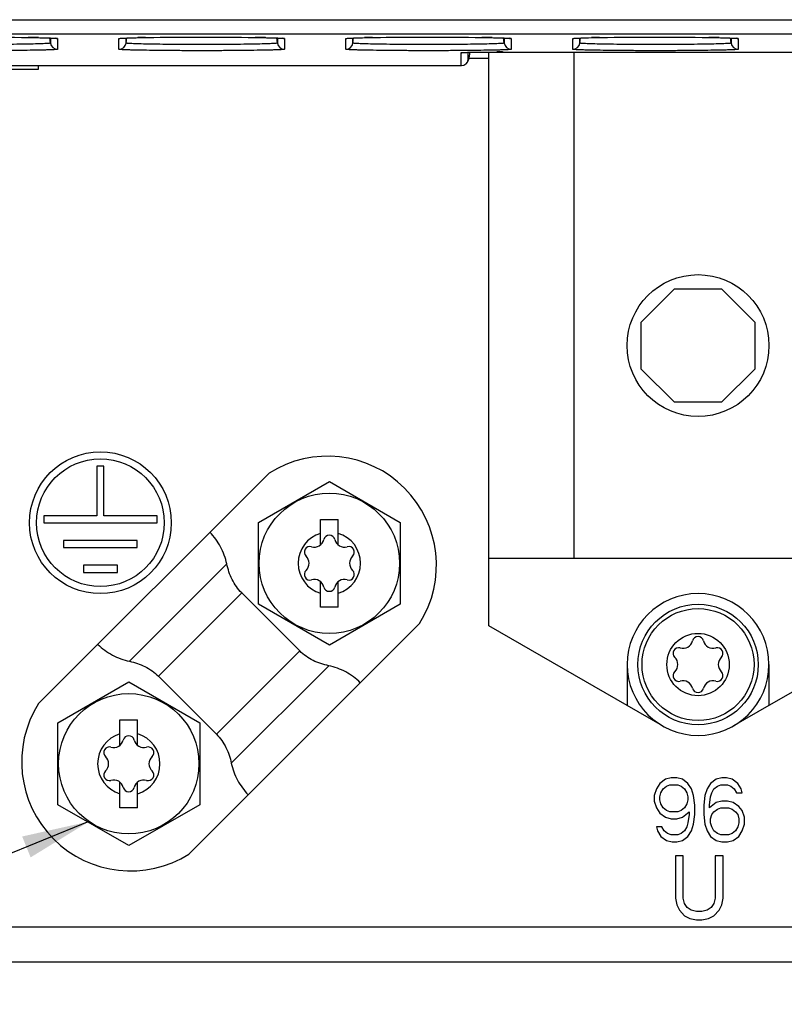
# Model space of a CAD drawing. Header units: inches. Extents: x 0 to 117, y 0 to 83.
# Tile 11 of 77: x 16.87 to 18.99, y 29.59 to 32.33. Entities that reach past the tile are written whole.
import ezdxf

# ---------------------------------------------------------------- set-up
doc = ezdxf.new("R2010")
doc.units = ezdxf.units.IN
doc.header["$LTSCALE"] = 6.431102
doc.header["$MEASUREMENT"] = 0
doc.layers.get('0').update_dxf_attribs({"linetype": 'CONTINUOUS'})
doc.layers.add('02___PRT_ALL_AXES', color=7, linetype='CONTINUOUS')
doc.styles.get("Standard").update_dxf_attribs({"font": 'txt', "width": 0.8})
doc.dimstyles.get("Standard").update_dxf_attribs({"dimtxt": 0.78125, "dimasz": 0.1875, "dimexe": 0.18, "dimexo": 0.0625, "dimgap": 0.09, "dimtad": 1, "dimdec": 1, "dimzin": 4, "dimdsep": 46, "dimtxsty": 'STANDARD', "dimblk": '_FILLED', "dimblk1": '_FILLED', "dimblk2": '_FILLED', "dimcen": 0.09, "dimadec": 0, "dimazin": 0, "dimtp": 0.1, "dimtm": 0.1, "dimtfac": 1, "dimtdec": 1, "dimtofl": 0, "dimtmove": 0, "dimatfit": 3, "dimldrblk": '_FILLED', "dimfxl": 1, "dimtolj": 1, "dimtzin": 4, "dimarcsym": 0})

# ---------------------------------------------------------------- blocks, each defined once
blk = doc.blocks.new('_FILLED')
at = {"color": 0, "linetype": 'BYBLOCK'}
blk.add_solid([(0, 0), (-1, 0.167), (-1, -0.167)], dxfattribs=at)

msp = doc.modelspace()

# ---------------------------------------------------------------- linework, layer by layer
at = {"color": 7, "linetype": 'CONTINUOUS'}
for p, q in [((11.5458, 32.326), (22.1583, 32.326)), ((11.5852, 32.2866), (22.119, 32.2866)), ((16.8332, 32.2772), (16.8731, 32.2769)), ((16.8731, 32.2769), (16.9019, 32.2765)), ((16.9019, 32.2765), (16.9164, 32.2762)), ((16.9164, 32.2762), (16.9303, 32.2759)), ((16.9303, 32.2759), (16.941, 32.2756)), ((16.941, 32.2756), (16.9482, 32.2753)), ((16.9482, 32.2753), (16.9529, 32.2752)), ((16.9532, 32.261), (16.9513, 32.2752)), ((16.9529, 32.2752), (16.9564, 32.275)), ((16.9532, 32.2751), (16.9532, 32.261)), ((16.9564, 32.275), (16.9588, 32.2749)), ((16.9588, 32.2749), (16.961, 32.2748)), ((16.961, 32.2748), (16.9624, 32.2747)), ((16.9624, 32.2747), (16.9637, 32.2746)), ((16.9637, 32.2746), (16.9649, 32.2745)), ((16.9649, 32.2745), (16.9655, 32.2745)), ((16.9655, 32.2745), (16.9661, 32.2744)), ((16.9661, 32.2744), (16.9667, 32.2744)), ((16.9667, 32.2744), (16.9671, 32.2743)), ((16.9727, 32.2736), (16.9727, 32.2439)), ((17.1433, 32.2439), (17.1433, 32.2736)), ((17.1485, 32.2743), (17.1489, 32.2744)), ((17.1496, 32.2744), (17.1502, 32.2745)), ((17.1502, 32.2745), (17.1509, 32.2745)), ((17.1509, 32.2745), (17.1516, 32.2746)), ((17.1516, 32.2746), (17.1529, 32.2747)), ((17.1529, 32.2747), (17.1543, 32.2747)), ((17.1543, 32.2747), (17.1559, 32.2748)), ((17.1559, 32.2748), (17.1583, 32.275)), ((17.1583, 32.275), (17.1611, 32.2751)), ((17.1611, 32.2751), (17.1651, 32.2752)), ((17.1628, 32.261), (17.1647, 32.2752)), ((17.1628, 32.261), (17.1628, 32.2751)), ((17.1651, 32.2752), (17.1706, 32.2754)), ((17.1706, 32.2754), (17.1793, 32.2757)), ((17.1793, 32.2757), (17.191, 32.276)), ((17.191, 32.276), (17.2032, 32.2763)), ((17.2032, 32.2763), (17.2225, 32.2766)), ((17.2171, 32.2765), (17.221, 32.2766)), ((17.2225, 32.2766), (17.2577, 32.277)), ((17.2577, 32.277), (17.3018, 32.2774)), ((17.3018, 32.2774), (17.3579, 32.2776)), ((17.3579, 32.2776), (17.4148, 32.2775)), ((17.4148, 32.2775), (17.4674, 32.2772)), ((17.4674, 32.2772), (17.5067, 32.2768)), ((17.5067, 32.2768), (17.5334, 32.2764)), ((17.5334, 32.2764), (17.5477, 32.2762)), ((17.5477, 32.2762), (17.5613, 32.2758)), ((17.5613, 32.2758), (17.5719, 32.2755)), ((17.5719, 32.2755), (17.5781, 32.2753)), ((17.5781, 32.2753), (17.5829, 32.2752)), ((17.5831, 32.261), (17.5812, 32.2752)), ((17.5829, 32.2752), (17.5863, 32.275)), ((17.5831, 32.2751), (17.5831, 32.261)), ((17.5863, 32.275), (17.5887, 32.2749)), ((17.5887, 32.2749), (17.5909, 32.2748)), ((17.5909, 32.2748), (17.5923, 32.2747)), ((17.5923, 32.2747), (17.5936, 32.2746)), ((17.5936, 32.2746), (17.5948, 32.2745)), ((17.5948, 32.2745), (17.5955, 32.2745)), ((17.5955, 32.2745), (17.5961, 32.2744)), ((17.5961, 32.2744), (17.5966, 32.2744)), ((17.5966, 32.2744), (17.5971, 32.2743)), ((17.6026, 32.2736), (17.6026, 32.2439)), ((17.7732, 32.2439), (17.7732, 32.2736)), ((17.7784, 32.2743), (17.7788, 32.2744)), ((17.7788, 32.2744), (17.7793, 32.2744)), ((17.7793, 32.2744), (17.7798, 32.2744)), ((17.7798, 32.2744), (17.7805, 32.2745)), ((17.7805, 32.2745), (17.7812, 32.2745)), ((17.7812, 32.2745), (17.7823, 32.2746)), ((17.7823, 32.2746), (17.7837, 32.2747)), ((17.7837, 32.2747), (17.7852, 32.2748)), ((17.7852, 32.2748), (17.7876, 32.2749)), ((17.7876, 32.2749), (17.7903, 32.275)), ((17.7903, 32.275), (17.7941, 32.2752)), ((17.7927, 32.261), (17.7946, 32.2752)), ((17.7927, 32.261), (17.7927, 32.2751)), ((17.7941, 32.2752), (17.7995, 32.2754)), ((17.7995, 32.2754), (17.8081, 32.2757)), ((17.8081, 32.2757), (17.8196, 32.276)), ((17.8196, 32.276), (17.8315, 32.2762)), ((17.8315, 32.2762), (17.8487, 32.2765)), ((17.847, 32.2765), (17.851, 32.2766)), ((17.8487, 32.2765), (17.8852, 32.277)), ((17.8852, 32.277), (17.9288, 32.2773)), ((17.9288, 32.2773), (17.9851, 32.2776)), ((17.9851, 32.2776), (18.0398, 32.2775)), ((18.0398, 32.2775), (18.093, 32.2772)), ((18.093, 32.2772), (18.133, 32.2769)), ((18.133, 32.2769), (18.1617, 32.2765)), ((18.1617, 32.2765), (18.1763, 32.2762)), ((18.1763, 32.2762), (18.1901, 32.2759)), ((18.1901, 32.2759), (18.2008, 32.2756)), ((18.2008, 32.2756), (18.2081, 32.2753)), ((18.2081, 32.2753), (18.2128, 32.2752)), ((18.213, 32.261), (18.2111, 32.2752)), ((18.2128, 32.2752), (18.2162, 32.275)), ((18.213, 32.2751), (18.213, 32.261)), ((18.2162, 32.275), (18.2187, 32.2749)), ((18.2187, 32.2749), (18.2208, 32.2748)), ((18.2208, 32.2748), (18.2223, 32.2747)), ((18.2223, 32.2747), (18.2236, 32.2746)), ((18.2236, 32.2746), (18.2247, 32.2745)), ((18.2247, 32.2745), (18.2254, 32.2745)), ((18.2254, 32.2745), (18.226, 32.2744)), ((18.226, 32.2744), (18.2265, 32.2744)), ((18.2265, 32.2744), (18.227, 32.2743)), ((18.2325, 32.2736), (18.2325, 32.2439)), ((18.4031, 32.2439), (18.4031, 32.2736)), ((18.4083, 32.2743), (18.4087, 32.2744)), ((18.4087, 32.2744), (18.4092, 32.2744)), ((18.4092, 32.2744), (18.4097, 32.2744)), ((18.4097, 32.2744), (18.4104, 32.2745)), ((18.4104, 32.2745), (18.4111, 32.2745)), ((18.4111, 32.2745), (18.4123, 32.2746)), ((18.4123, 32.2746), (18.4136, 32.2747)), ((18.4136, 32.2747), (18.4152, 32.2748)), ((18.4152, 32.2748), (18.4175, 32.2749)), ((18.4175, 32.2749), (18.4202, 32.275)), ((18.4202, 32.275), (18.4217, 32.2751)), ((18.4217, 32.2751), (18.4258, 32.2753)), ((18.4226, 32.261), (18.4245, 32.2752)), ((18.4226, 32.261), (18.4226, 32.2751)), ((18.4258, 32.2753), (18.4325, 32.2755)), ((18.4325, 32.2755), (18.4428, 32.2758)), ((18.4428, 32.2758), (18.4552, 32.2761)), ((18.4552, 32.2761), (18.4697, 32.2764)), ((18.4697, 32.2764), (18.4966, 32.2768)), ((18.4769, 32.2765), (18.4809, 32.2766)), ((18.4966, 32.2768), (18.5333, 32.2772)), ((18.5333, 32.2772), (18.5845, 32.2775)), ((18.5845, 32.2775), (18.6417, 32.2776)), ((18.6417, 32.2776), (18.6985, 32.2774)), ((18.6985, 32.2774), (18.7417, 32.2771)), ((18.7417, 32.2771), (18.7804, 32.2766)), ((18.7804, 32.2766), (18.7991, 32.2763)), ((18.7991, 32.2763), (18.8128, 32.276)), ((18.8128, 32.276), (18.8256, 32.2757)), ((18.8256, 32.2757), (18.8345, 32.2755)), ((18.8345, 32.2755), (18.8396, 32.2753)), ((18.8396, 32.2753), (18.8434, 32.2751)), ((18.8429, 32.261), (18.841, 32.2752)), ((18.8429, 32.2751), (18.8429, 32.261)), ((18.8434, 32.2751), (18.8468, 32.275)), ((18.8468, 32.275), (18.8491, 32.2749)), ((18.8491, 32.2749), (18.8512, 32.2748)), ((18.8512, 32.2748), (18.8526, 32.2747)), ((18.8526, 32.2747), (18.8539, 32.2746)), ((18.8539, 32.2746), (18.8546, 32.2745)), ((18.8546, 32.2745), (18.8553, 32.2745)), ((18.8553, 32.2745), (18.8559, 32.2744)), ((18.8559, 32.2744), (18.8564, 32.2744)), ((18.8564, 32.2744), (18.8569, 32.2743)), ((18.8624, 32.2736), (18.8624, 32.2439)), ((18.0935, 32.1986), (18.0935, 32.2342)), ((18.0974, 32.2347), (18.0977, 32.2347)), ((18.0977, 32.2347), (18.0981, 32.2348)), ((18.0981, 32.2348), (18.0986, 32.2348)), ((18.0986, 32.2348), (18.0992, 32.2348)), ((18.0992, 32.2348), (18.0998, 32.2349)), ((18.0998, 32.2349), (18.101, 32.2349)), ((18.101, 32.2349), (18.1023, 32.235)), ((18.1023, 32.235), (18.1037, 32.235)), ((18.1037, 32.235), (18.106, 32.2351)), ((18.106, 32.2351), (18.1086, 32.2352)), ((18.1086, 32.2352), (18.1142, 32.2354)), ((18.1128, 32.2149), (18.1128, 32.2353)), ((18.1136, 32.2149), (18.1128, 32.2149)), ((18.1172, 32.2355), (18.1136, 32.2149)), ((18.1142, 32.2354), (18.12, 32.2355)), ((18.1702, 32.2183), (18.1142, 32.2183)), ((18.12, 32.2355), (18.1268, 32.2356)), ((18.1268, 32.2356), (18.142, 32.2359)), ((18.142, 32.2359), (18.1624, 32.2361)), ((18.1624, 32.2361), (18.1886, 32.2362)), ((18.1702, 30.6432), (18.1702, 32.2361)), ((18.1886, 32.2362), (21.6151, 32.2363)), ((18.2075, 32.2363), (18.2095, 32.2363)), ((18.4064, 32.2363), (18.4064, 30.8305)), ((15.363, 32.1986), (18.0935, 32.1986)), ((16.5265, 32.1888), (16.9202, 32.1888)), ((16.9202, 32.1888), (16.9202, 32.1986)), ((18.6856, 31.5786), (18.5934, 31.4863)), ((18.6856, 31.5786), (18.8161, 31.5786)), ((18.9084, 31.4863), (18.8161, 31.5786)), ((18.5934, 31.3559), (18.5934, 31.4863)), ((18.9084, 31.4863), (18.9084, 31.3559)), ((18.5934, 31.3559), (18.6856, 31.2636)), ((18.8161, 31.2636), (18.9084, 31.3559)), ((18.8161, 31.2636), (18.6856, 31.2636)), ((16.9199, 30.4267), (17.5602, 31.067)), ((17.5304, 30.9301), (17.7273, 31.0438)), ((17.7273, 31.0438), (17.9241, 30.9301)), ((17.5304, 30.7028), (17.5304, 30.9301)), ((17.7027, 30.9385), (17.7519, 30.9385)), ((17.7027, 30.8674), (17.7027, 30.9385)), ((17.7519, 30.8674), (17.7519, 30.9385)), ((17.9241, 30.9301), (17.9241, 30.7028)), ((18.1702, 30.8305), (21.6544, 30.8305)), ((17.4426, 30.8147), (17.1722, 30.5443)), ((17.7027, 30.6944), (17.7027, 30.7655)), ((17.7519, 30.6944), (17.7519, 30.7655)), ((17.4839, 30.7343), (17.2526, 30.503)), ((17.4839, 30.7343), (17.6451, 30.5731)), ((17.7273, 30.5891), (17.5304, 30.7028)), ((17.7519, 30.6944), (17.7027, 30.6944)), ((17.9241, 30.7028), (17.7273, 30.5891)), ((17.3375, 30.0091), (17.9778, 30.6494)), ((18.554, 30.4216), (18.1702, 30.6432)), ((19.3316, 30.6432), (18.9477, 30.4216)), ((17.4139, 30.3418), (17.6451, 30.5731)), ((17.4551, 30.2614), (17.7255, 30.5318)), ((18.554, 30.5353), (18.554, 30.4216)), ((18.9477, 30.5353), (18.9477, 30.4216)), ((16.9736, 30.3733), (17.1705, 30.487)), ((17.1705, 30.487), (17.3673, 30.3733)), ((17.4139, 30.3418), (17.2526, 30.503)), ((17.1459, 30.3817), (17.1951, 30.3817)), ((17.1459, 30.3106), (17.1459, 30.3817)), ((17.1951, 30.3106), (17.1951, 30.3817)), ((16.9736, 30.146), (16.9736, 30.3733)), ((17.3673, 30.3733), (17.3673, 30.146)), ((18.6602, 30.2165), (18.6445, 30.2052)), ((18.6759, 30.2203), (18.6602, 30.2165)), ((18.6916, 30.2203), (18.6759, 30.2203)), ((18.7073, 30.2165), (18.6916, 30.2203)), ((18.723, 30.2052), (18.7073, 30.2165)), ((18.8014, 30.2165), (18.7857, 30.2052)), ((18.8171, 30.2203), (18.8014, 30.2165)), ((18.8296, 30.2203), (18.8171, 30.2203)), ((18.8453, 30.2165), (18.8296, 30.2203)), ((18.861, 30.2052), (18.8453, 30.2165)), ((17.1459, 30.1376), (17.1459, 30.2087)), ((17.1951, 30.1376), (17.1951, 30.2088)), ((18.6351, 30.1901), (18.6288, 30.1713)), ((18.6445, 30.2052), (18.6351, 30.1901)), ((18.6477, 30.1788), (18.6539, 30.1901)), ((18.6539, 30.1901), (18.6633, 30.1977)), ((18.6633, 30.1977), (18.6728, 30.2015)), ((18.6728, 30.2015), (18.6947, 30.2015)), ((18.6947, 30.2015), (18.7041, 30.1977)), ((18.7041, 30.1977), (18.7135, 30.1901)), ((18.7135, 30.1901), (18.7198, 30.1788)), ((18.7324, 30.1901), (18.723, 30.2052)), ((18.7386, 30.1713), (18.7324, 30.1901)), ((18.7763, 30.1901), (18.77, 30.1713)), ((18.7857, 30.2052), (18.7763, 30.1901)), ((18.7888, 30.1788), (18.7951, 30.1901)), ((18.7951, 30.1901), (18.8045, 30.1977)), ((18.8045, 30.1977), (18.8139, 30.2015)), ((18.8139, 30.2015), (18.8328, 30.2015)), ((18.8328, 30.2015), (18.8422, 30.1977)), ((18.8422, 30.1977), (18.8516, 30.1901)), ((18.8516, 30.1901), (18.8579, 30.1788)), ((18.8704, 30.1901), (18.861, 30.2052)), ((18.8735, 30.1788), (18.8704, 30.1901)), ((18.6288, 30.1713), (18.6288, 30.1562)), ((18.6445, 30.1675), (18.6477, 30.1788)), ((18.6445, 30.16), (18.6445, 30.1675)), ((18.6477, 30.1487), (18.6445, 30.16)), ((18.7198, 30.1788), (18.723, 30.1675)), ((18.723, 30.16), (18.7198, 30.1487)), ((18.723, 30.1675), (18.723, 30.16)), ((18.7418, 30.1449), (18.7386, 30.1713)), ((18.77, 30.1713), (18.7669, 30.1449)), ((18.7826, 30.1449), (18.7857, 30.1675)), ((18.7857, 30.1675), (18.7888, 30.1788)), ((18.8579, 30.1788), (18.8735, 30.1788)), ((17.1705, 30.0324), (16.9736, 30.146)), ((17.1951, 30.1376), (17.1459, 30.1376)), ((17.3673, 30.146), (17.1705, 30.0324)), ((18.6288, 30.1562), (18.6351, 30.1374)), ((18.6351, 30.1374), (18.6445, 30.1223)), ((18.6539, 30.1374), (18.6477, 30.1487)), ((18.6633, 30.1298), (18.6539, 30.1374)), ((18.7135, 30.1374), (18.7041, 30.1298)), ((18.7198, 30.1487), (18.7135, 30.1374)), ((18.7418, 30.1185), (18.7418, 30.1449)), ((18.7669, 30.1449), (18.7669, 30.1185)), ((18.8014, 30.1525), (18.7826, 30.1374)), ((18.7826, 30.1374), (18.7826, 30.1449)), ((18.7951, 30.1261), (18.8045, 30.1336)), ((18.8171, 30.1562), (18.8014, 30.1525)), ((18.8045, 30.1336), (18.8139, 30.1374)), ((18.8139, 30.1374), (18.8359, 30.1374)), ((18.8328, 30.1562), (18.8171, 30.1562)), ((18.8484, 30.1525), (18.8328, 30.1562)), ((18.8359, 30.1374), (18.8453, 30.1336)), ((18.8453, 30.1336), (18.8547, 30.1261)), ((18.8641, 30.1411), (18.8484, 30.1525)), ((18.8735, 30.1298), (18.8641, 30.1411)), ((18.6445, 30.1223), (18.6602, 30.111)), ((18.6602, 30.111), (18.6759, 30.1072)), ((18.6728, 30.1261), (18.6633, 30.1298)), ((18.6947, 30.1261), (18.6728, 30.1261)), ((18.6759, 30.1072), (18.6916, 30.1072)), ((18.6916, 30.1072), (18.7073, 30.111)), ((18.7041, 30.1298), (18.6947, 30.1261)), ((18.7073, 30.111), (18.7261, 30.1261)), ((18.7261, 30.1185), (18.723, 30.0959)), ((18.7261, 30.1261), (18.7261, 30.1185)), ((18.7386, 30.0921), (18.7418, 30.1185)), ((18.7669, 30.1185), (18.77, 30.0921)), ((18.7857, 30.1072), (18.7888, 30.1185)), ((18.7857, 30.0959), (18.7857, 30.1072)), ((18.7888, 30.1185), (18.7951, 30.1261)), ((18.8547, 30.1261), (18.861, 30.1185)), ((18.861, 30.1185), (18.8641, 30.1072)), ((18.8641, 30.1072), (18.8641, 30.0959)), ((18.8798, 30.111), (18.8735, 30.1298)), ((18.8798, 30.0921), (18.8798, 30.111)), ((18.6508, 30.0846), (18.6351, 30.0846)), ((18.6351, 30.0846), (18.6382, 30.0733)), ((18.6571, 30.0733), (18.6508, 30.0846)), ((18.7198, 30.0846), (18.7135, 30.0733)), ((18.723, 30.0959), (18.7198, 30.0846)), ((18.7324, 30.0733), (18.7386, 30.0921)), ((18.77, 30.0921), (18.7763, 30.0733)), ((18.7888, 30.0846), (18.7857, 30.0959)), ((18.7951, 30.0733), (18.7888, 30.0846)), ((18.861, 30.0846), (18.8547, 30.0733)), ((18.8641, 30.0959), (18.861, 30.0846)), ((18.8735, 30.0733), (18.8798, 30.0921)), ((18.6382, 30.0733), (18.6477, 30.0582)), ((18.6477, 30.0582), (18.6633, 30.0469)), ((18.6665, 30.0658), (18.6571, 30.0733)), ((18.6759, 30.062), (18.6665, 30.0658)), ((18.6947, 30.062), (18.6759, 30.062)), ((18.7041, 30.0658), (18.6947, 30.062)), ((18.7135, 30.0733), (18.7041, 30.0658)), ((18.7073, 30.0469), (18.723, 30.0582)), ((18.723, 30.0582), (18.7324, 30.0733)), ((18.7763, 30.0733), (18.7857, 30.0582)), ((18.7857, 30.0582), (18.8014, 30.0469)), ((18.8045, 30.0658), (18.7951, 30.0733)), ((18.8139, 30.062), (18.8045, 30.0658)), ((18.8359, 30.062), (18.8139, 30.062)), ((18.8453, 30.0658), (18.8359, 30.062)), ((18.8547, 30.0733), (18.8453, 30.0658)), ((18.8484, 30.0469), (18.8641, 30.0582)), ((18.8641, 30.0582), (18.8735, 30.0733)), ((18.6633, 30.0469), (18.679, 30.0431)), ((18.679, 30.0431), (18.6916, 30.0431)), ((18.6916, 30.0431), (18.7073, 30.0469)), ((18.8014, 30.0469), (18.8171, 30.0431)), ((18.8171, 30.0431), (18.8328, 30.0431)), ((18.8328, 30.0431), (18.8484, 30.0469)), ((18.71, 30.0038), (18.6879, 30.0038)), ((18.6879, 30.0038), (18.6879, 29.8869)), ((18.71, 29.8869), (18.71, 30.0038)), ((18.8208, 30.0038), (18.7986, 30.0038)), ((18.7986, 30.0038), (18.7986, 29.8869)), ((18.8208, 29.8869), (18.8208, 30.0038)), ((18.6879, 29.8869), (18.6916, 29.8681)), ((18.7137, 29.8718), (18.71, 29.8869)), ((18.7986, 29.8869), (18.7949, 29.8718)), ((18.8171, 29.8681), (18.8208, 29.8869)), ((18.6916, 29.8681), (18.699, 29.853)), ((18.7211, 29.8605), (18.7137, 29.8718)), ((18.7322, 29.853), (18.7211, 29.8605)), ((18.7875, 29.8605), (18.7765, 29.853)), ((18.7949, 29.8718), (18.7875, 29.8605)), ((18.8097, 29.853), (18.8171, 29.8681)), ((18.699, 29.853), (18.7137, 29.8379)), ((18.7137, 29.8379), (18.7285, 29.8304)), ((18.7469, 29.8492), (18.7322, 29.853)), ((18.7617, 29.8492), (18.7469, 29.8492)), ((18.7765, 29.853), (18.7617, 29.8492)), ((18.7802, 29.8304), (18.7949, 29.8379)), ((18.7949, 29.8379), (18.8097, 29.853)), ((8.6721, 29.8069), (21.6643, 29.8069)), ((18.7285, 29.8304), (18.7469, 29.8266)), ((18.7469, 29.8266), (18.7617, 29.8266)), ((18.7617, 29.8266), (18.7802, 29.8304)), ((21.6643, 29.7085), (8.6721, 29.7085))]:
    msp.add_line(p, q, dxfattribs=at)
for points in [[(16.9671, 32.2743), (16.9675, 32.2743), (16.9677, 32.2743), (16.9678, 32.2743), (16.968, 32.2743), (16.9681, 32.2742), (16.9682, 32.2742)], [(17.1477, 32.2742), (17.1477, 32.2742), (17.1478, 32.2742), (17.1479, 32.2743), (17.148, 32.2743), (17.1481, 32.2743), (17.1483, 32.2743), (17.1485, 32.2743)], [(17.1489, 32.2744), (17.1493, 32.2744), (17.1496, 32.2744)], [(17.5971, 32.2743), (17.5975, 32.2743), (17.5976, 32.2743), (17.5978, 32.2743), (17.5979, 32.2743), (17.598, 32.2742), (17.5981, 32.2742)], [(17.7776, 32.2742), (17.7777, 32.2742), (17.7777, 32.2742), (17.7778, 32.2743), (17.7779, 32.2743), (17.778, 32.2743), (17.7782, 32.2743), (17.7784, 32.2743)], [(18.227, 32.2743), (18.2274, 32.2743), (18.2275, 32.2743), (18.2277, 32.2743), (18.2278, 32.2743), (18.2279, 32.2742), (18.228, 32.2742)], [(18.4075, 32.2742), (18.4076, 32.2742), (18.4076, 32.2742), (18.4077, 32.2743), (18.4078, 32.2743), (18.408, 32.2743), (18.4081, 32.2743), (18.4083, 32.2743)], [(18.8569, 32.2743), (18.8573, 32.2743), (18.8575, 32.2743), (18.8576, 32.2743), (18.8577, 32.2743), (18.8578, 32.2742), (18.8579, 32.2742)], [(18.097, 32.2347), (18.097, 32.2347), (18.097, 32.2347), (18.0971, 32.2347), (18.0972, 32.2347), (18.0974, 32.2347)]]:
    msp.add_lwpolyline(points, dxfattribs=at)
for centre, radius in [((18.7509, 31.4211), 0.1969), ((17.7273, 30.8164), 0.1949), ((17.1705, 30.2597), 0.1949)]:
    msp.add_circle(centre, radius, dxfattribs=at)
for centre, radius, start, end in [((16.8229, 27.5861), 4.691, 88.8167, 89.1659), ((17.2801, 28.2931), 3.9839, 90.9057, 91.2217), ((17.4528, 27.5861), 4.691, 88.8167, 89.1659), ((17.91, 28.2931), 3.9839, 90.9057, 91.2217), ((18.0827, 27.5861), 4.691, 88.8167, 89.1659), ((18.5399, 28.2931), 3.9839, 90.9057, 91.2217), ((18.7126, 27.5861), 4.691, 88.8167, 89.1659), ((16.9727, 32.2635), 0.0197, 187.4913, 270.0185), ((17.1433, 32.2635), 0.0197, 269.9815, 352.5087), ((17.6026, 32.2635), 0.0197, 187.4913, 270.0185), ((17.7732, 32.2635), 0.0197, 269.9815, 352.5087), ((18.2325, 32.2635), 0.0197, 187.4913, 270.0185), ((18.4031, 32.2635), 0.0197, 269.9815, 352.5087), ((18.8624, 32.2635), 0.0197, 187.4913, 270.0185), ((18.0934, 32.2539), 0.0197, 270.072, 281.9073), ((18.0935, 32.2183), 0.0197, 269.9827, 350.0072), ((18.2096, 25.7894), 6.4469, 90.01792, 90.15083), ((17.722, 30.8112), 0.3027, 327.6804, 122.3196), ((17.7273, 30.8164), 0.0866, 106.4777, 253.5223), ((17.7273, 30.8164), 0.0866, 286.5321, 73.4682), ((17.6855, 30.8888), 0.0274, 253.6336, 346.3664), ((17.7273, 30.8787), 0.0156, 13.6336, 166.3664), ((17.769, 30.8888), 0.0274, 193.6336, 286.3664), ((17.6734, 30.8476), 0.0156, 73.6336, 226.3664), ((17.7811, 30.8476), 0.0156, 313.6336, 106.3664), ((17.6437, 30.8164), 0.0274, 313.6336, 46.3664), ((17.8108, 30.8164), 0.0274, 133.6336, 226.3664), ((17.6734, 30.7853), 0.0156, 133.6336, 286.3664), ((17.7811, 30.7853), 0.0156, 253.6336, 46.3664), ((17.6855, 30.7441), 0.0274, 13.6336, 106.3664), ((17.769, 30.7441), 0.0274, 73.6336, 166.3664), ((17.7273, 30.7542), 0.0156, 193.6336, 346.3664), ((18.7509, 30.5353), 0.1969, 0, 180), ((17.1757, 30.2649), 0.3027, 147.6804, 302.3196), ((17.1705, 30.2597), 0.0866, 106.4777, 253.5223), ((17.1287, 30.332), 0.0274, 253.6336, 346.3664), ((17.1705, 30.3219), 0.0156, 13.6336, 166.3664), ((17.2122, 30.332), 0.0274, 193.6336, 286.3664), ((17.1705, 30.2597), 0.0866, 286.5321, 73.4682), ((17.1166, 30.2908), 0.0156, 73.6336, 226.3664), ((17.2244, 30.2908), 0.0156, 313.6336, 106.3664), ((17.087, 30.2597), 0.0274, 313.6336, 46.3664), ((17.254, 30.2597), 0.0274, 133.6336, 226.3664), ((17.1166, 30.2286), 0.0156, 133.6336, 286.3664), ((17.1287, 30.1873), 0.0274, 13.6336, 106.3664), ((17.2122, 30.1873), 0.0274, 73.6336, 166.3664), ((17.2244, 30.2286), 0.0156, 253.6336, 46.3664), ((17.1705, 30.1975), 0.0156, 193.6336, 346.3664)]:
    msp.add_arc(centre, radius, start, end, dxfattribs=at)
msp.add_ellipse((18.0942, 32.2183), major_axis=(0.0197, 0), ratio=0.999995, start_param=4.712389, end_param=6.108653, dxfattribs=at)
for points, knots in [([(16.5911, 32.2766), (16.6409, 32.2773), (16.7409, 32.2778), (16.8409, 32.2774), (16.8911, 32.2766)], [0, 0, 0, 0, 0.498017, 1, 1, 1, 1]), ([(16.9197, 32.2761), (16.9242, 32.276), (16.9385, 32.2757), (16.9527, 32.2753), (16.9624, 32.2747)], [0, 0, 0, 0, 0.31691, 1, 1, 1, 1]), ([(16.9624, 32.2747), (16.9639, 32.2747), (16.9663, 32.2745), (16.9698, 32.2743), (16.9714, 32.2739), (16.9727, 32.2738), (16.9727, 32.2736)], [0, 0, 0, 0, 0.429108, 0.740053, 0.930288, 1, 1, 1, 1]), ([(17.1433, 32.2736), (17.1433, 32.2738), (17.1446, 32.2739), (17.1461, 32.2743), (17.1496, 32.2745), (17.152, 32.2747), (17.1535, 32.2747)], [0, 0, 0, 0, 0.069719, 0.259968, 0.570916, 1, 1, 1, 1]), ([(17.1535, 32.2747), (17.156, 32.2749), (17.1699, 32.2755), (17.1838, 32.2759), (17.1951, 32.2761)], [0, 0, 0, 0, 0.18178, 1, 1, 1, 1]), ([(17.221, 32.2766), (17.2708, 32.2773), (17.3709, 32.2778), (17.4709, 32.2774), (17.5211, 32.2766)], [0, 0, 0, 0, 0.498017, 1, 1, 1, 1]), ([(17.5497, 32.2761), (17.5542, 32.276), (17.5684, 32.2757), (17.5826, 32.2753), (17.5923, 32.2747)], [0, 0, 0, 0, 0.31691, 1, 1, 1, 1]), ([(17.5923, 32.2747), (17.5938, 32.2747), (17.5963, 32.2745), (17.5997, 32.2743), (17.6013, 32.2739), (17.6026, 32.2738), (17.6026, 32.2736)], [0, 0, 0, 0, 0.429108, 0.740053, 0.930288, 1, 1, 1, 1]), ([(17.7732, 32.2736), (17.7732, 32.2738), (17.7745, 32.2739), (17.7761, 32.2743), (17.7795, 32.2745), (17.782, 32.2747), (17.7834, 32.2747)], [0, 0, 0, 0, 0.069719, 0.259968, 0.570916, 1, 1, 1, 1]), ([(17.7834, 32.2747), (17.786, 32.2749), (17.7998, 32.2755), (17.8137, 32.2759), (17.8251, 32.2761)], [0, 0, 0, 0, 0.18178, 1, 1, 1, 1]), ([(17.851, 32.2766), (17.9008, 32.2773), (18.0008, 32.2778), (18.1008, 32.2774), (18.151, 32.2766)], [0, 0, 0, 0, 0.498017, 1, 1, 1, 1]), ([(18.1796, 32.2761), (18.1841, 32.276), (18.1983, 32.2757), (18.2125, 32.2753), (18.2222, 32.2747)], [0, 0, 0, 0, 0.31691, 1, 1, 1, 1]), ([(18.2222, 32.2747), (18.2237, 32.2747), (18.2262, 32.2745), (18.2296, 32.2743), (18.2312, 32.2739), (18.2325, 32.2738), (18.2325, 32.2736)], [0, 0, 0, 0, 0.429108, 0.740053, 0.930288, 1, 1, 1, 1]), ([(18.4031, 32.2736), (18.4031, 32.2738), (18.4044, 32.2739), (18.406, 32.2743), (18.4094, 32.2745), (18.4119, 32.2747), (18.4134, 32.2747)], [0, 0, 0, 0, 0.069719, 0.259968, 0.570916, 1, 1, 1, 1]), ([(18.4134, 32.2747), (18.4159, 32.2749), (18.4297, 32.2755), (18.4436, 32.2759), (18.455, 32.2761)], [0, 0, 0, 0, 0.18178, 1, 1, 1, 1]), ([(18.4809, 32.2766), (18.5307, 32.2773), (18.6307, 32.2778), (18.7307, 32.2774), (18.7809, 32.2766)], [0, 0, 0, 0, 0.498017, 1, 1, 1, 1]), ([(18.8095, 32.2761), (18.814, 32.276), (18.8282, 32.2757), (18.8424, 32.2753), (18.8521, 32.2747)], [0, 0, 0, 0, 0.31691, 1, 1, 1, 1]), ([(18.8521, 32.2747), (18.8536, 32.2747), (18.8561, 32.2745), (18.8595, 32.2743), (18.8611, 32.2739), (18.8624, 32.2738), (18.8624, 32.2736)], [0, 0, 0, 0, 0.429108, 0.740053, 0.930288, 1, 1, 1, 1]), ([(16.9727, 32.2439), (16.9727, 32.2435), (16.9703, 32.2435), (16.9677, 32.2429), (16.9618, 32.2427), (16.9544, 32.2423), (16.9447, 32.2419), (16.9282, 32.2414), (16.9032, 32.241), (16.8689, 32.2405), (16.8297, 32.2401), (16.7872, 32.2399), (16.743, 32.2398), (16.6988, 32.2399), (16.6563, 32.2401), (16.6171, 32.2405), (16.5828, 32.241), (16.5578, 32.2414), (16.5413, 32.2419), (16.5316, 32.2423), (16.5242, 32.2427), (16.5183, 32.2429), (16.5157, 32.2435), (16.5133, 32.2435), (16.5133, 32.2439)], [0, 0, 0, 0, 0.002626, 0.010009, 0.02207, 0.038654, 0.059593, 0.084713, 0.146745, 0.222591, 0.309054, 0.40265, 0.499993, 0.597338, 0.690939, 0.777404, 0.853255, 0.91529, 0.940406, 0.961343, 0.977928, 0.98999, 0.997373, 1, 1, 1, 1]), ([(16.9532, 32.261), (16.9532, 32.2606), (16.951, 32.2606), (16.9486, 32.26), (16.9432, 32.2598), (16.9364, 32.2594), (16.9276, 32.2591), (16.9125, 32.2586), (16.8896, 32.2581), (16.8582, 32.2576), (16.8223, 32.2573), (16.7834, 32.257), (16.743, 32.2569), (16.7026, 32.257), (16.6637, 32.2573), (16.6278, 32.2576), (16.5964, 32.2581), (16.5735, 32.2586), (16.5584, 32.2591), (16.5496, 32.2594), (16.5428, 32.2598), (16.5374, 32.26), (16.535, 32.2606), (16.5329, 32.2606), (16.5329, 32.261)], [0, 0, 0, 0, 0.002643, 0.010039, 0.02211, 0.038695, 0.059616, 0.084706, 0.146721, 0.222588, 0.309057, 0.402652, 0.499996, 0.597343, 0.690941, 0.777414, 0.853282, 0.915297, 0.940387, 0.961307, 0.977891, 0.989962, 0.997357, 1, 1, 1, 1]), ([(17.6026, 32.2439), (17.6026, 32.2435), (17.6003, 32.2435), (17.5977, 32.2429), (17.5917, 32.2427), (17.5843, 32.2423), (17.5747, 32.2419), (17.5581, 32.2414), (17.5332, 32.241), (17.4988, 32.2405), (17.4596, 32.2401), (17.4171, 32.2399), (17.3729, 32.2398), (17.3288, 32.2399), (17.2863, 32.2401), (17.2471, 32.2405), (17.2127, 32.241), (17.1877, 32.2414), (17.1712, 32.2419), (17.1615, 32.2423), (17.1541, 32.2427), (17.1482, 32.2429), (17.1456, 32.2435), (17.1433, 32.2435), (17.1433, 32.2439)], [0, 0, 0, 0, 0.002626, 0.010009, 0.02207, 0.038654, 0.059593, 0.084713, 0.146745, 0.222591, 0.309054, 0.40265, 0.499993, 0.597338, 0.690939, 0.777404, 0.853255, 0.91529, 0.940406, 0.961343, 0.977928, 0.98999, 0.997373, 1, 1, 1, 1]), ([(17.5831, 32.261), (17.5831, 32.2606), (17.581, 32.2606), (17.5786, 32.26), (17.5731, 32.2598), (17.5664, 32.2594), (17.5575, 32.2591), (17.5424, 32.2586), (17.5196, 32.2581), (17.4881, 32.2576), (17.4522, 32.2573), (17.4133, 32.257), (17.3729, 32.2569), (17.3325, 32.257), (17.2936, 32.2573), (17.2577, 32.2576), (17.2263, 32.2581), (17.2034, 32.2586), (17.1883, 32.2591), (17.1795, 32.2594), (17.1727, 32.2598), (17.1673, 32.26), (17.1649, 32.2606), (17.1628, 32.2606), (17.1628, 32.261)], [0, 0, 0, 0, 0.002643, 0.010039, 0.02211, 0.038695, 0.059616, 0.084706, 0.146721, 0.222588, 0.309057, 0.402652, 0.499996, 0.597343, 0.690941, 0.777414, 0.853282, 0.915297, 0.940387, 0.961307, 0.977891, 0.989962, 0.997357, 1, 1, 1, 1]), ([(18.2325, 32.2439), (18.2325, 32.2435), (18.2302, 32.2435), (18.2276, 32.2429), (18.2217, 32.2427), (18.2142, 32.2423), (18.2046, 32.2419), (18.1881, 32.2414), (18.1631, 32.241), (18.1287, 32.2405), (18.0895, 32.2401), (18.047, 32.2399), (18.0028, 32.2398), (17.9587, 32.2399), (17.9162, 32.2401), (17.877, 32.2405), (17.8426, 32.241), (17.8176, 32.2414), (17.8011, 32.2419), (17.7915, 32.2423), (17.784, 32.2427), (17.7781, 32.2429), (17.7755, 32.2435), (17.7732, 32.2435), (17.7732, 32.2439)], [0, 0, 0, 0, 0.002626, 0.010009, 0.02207, 0.038654, 0.059593, 0.084713, 0.146745, 0.222591, 0.309054, 0.40265, 0.499993, 0.597338, 0.690939, 0.777404, 0.853255, 0.91529, 0.940406, 0.961343, 0.977928, 0.98999, 0.997373, 1, 1, 1, 1]), ([(18.213, 32.261), (18.213, 32.2606), (18.2109, 32.2606), (18.2085, 32.26), (18.2031, 32.2598), (18.1963, 32.2594), (18.1874, 32.2591), (18.1723, 32.2586), (18.1495, 32.2581), (18.118, 32.2576), (18.0822, 32.2573), (18.0433, 32.257), (18.0028, 32.2569), (17.9624, 32.257), (17.9235, 32.2573), (17.8877, 32.2576), (17.8562, 32.2581), (17.8334, 32.2586), (17.8182, 32.2591), (17.8094, 32.2594), (17.8026, 32.2598), (17.7972, 32.26), (17.7948, 32.2606), (17.7927, 32.2606), (17.7927, 32.261)], [0, 0, 0, 0, 0.002643, 0.010039, 0.02211, 0.038695, 0.059616, 0.084706, 0.146721, 0.222588, 0.309057, 0.402652, 0.499996, 0.597343, 0.690941, 0.777414, 0.853282, 0.915297, 0.940387, 0.961307, 0.977891, 0.989962, 0.997357, 1, 1, 1, 1]), ([(18.8624, 32.2439), (18.8624, 32.2435), (18.8601, 32.2435), (18.8575, 32.2429), (18.8516, 32.2427), (18.8442, 32.2423), (18.8345, 32.2419), (18.818, 32.2414), (18.793, 32.241), (18.7586, 32.2405), (18.7194, 32.2401), (18.6769, 32.2399), (18.6328, 32.2398), (18.5886, 32.2399), (18.5461, 32.2401), (18.5069, 32.2405), (18.4725, 32.241), (18.4476, 32.2414), (18.431, 32.2419), (18.4214, 32.2423), (18.414, 32.2427), (18.408, 32.2429), (18.4054, 32.2435), (18.4031, 32.2435), (18.4031, 32.2439)], [0, 0, 0, 0, 0.002626, 0.010009, 0.02207, 0.038654, 0.059593, 0.084713, 0.146745, 0.222591, 0.309054, 0.40265, 0.499993, 0.597338, 0.690939, 0.777404, 0.853255, 0.91529, 0.940406, 0.961343, 0.977928, 0.98999, 0.997373, 1, 1, 1, 1]), ([(18.8429, 32.261), (18.8429, 32.2606), (18.8408, 32.2606), (18.8384, 32.26), (18.833, 32.2598), (18.8262, 32.2594), (18.8174, 32.2591), (18.8023, 32.2586), (18.7794, 32.2581), (18.748, 32.2576), (18.7121, 32.2573), (18.6732, 32.257), (18.6328, 32.2569), (18.5924, 32.257), (18.5535, 32.2573), (18.5176, 32.2576), (18.4861, 32.2581), (18.4633, 32.2586), (18.4482, 32.2591), (18.4393, 32.2594), (18.4326, 32.2598), (18.4271, 32.26), (18.4247, 32.2606), (18.4226, 32.2606), (18.4226, 32.261)], [0, 0, 0, 0, 0.002643, 0.010039, 0.02211, 0.038695, 0.059616, 0.084706, 0.146721, 0.222588, 0.309057, 0.402652, 0.499996, 0.597343, 0.690941, 0.777414, 0.853282, 0.915297, 0.940387, 0.961307, 0.977891, 0.989962, 0.997357, 1, 1, 1, 1]), ([(18.0935, 32.2342), (18.0935, 32.2345), (18.0948, 32.2344), (18.0963, 32.2348), (18.0997, 32.2349), (18.1022, 32.235), (18.1036, 32.2351)], [0, 0, 0, 0, 0.067765, 0.259073, 0.571295, 1, 1, 1, 1]), ([(18.1036, 32.2351), (18.1086, 32.2353), (18.1383, 32.236), (18.1679, 32.2362), (18.1926, 32.2362)], [0, 0, 0, 0, 0.168782, 1, 1, 1, 1]), ([(17.4426, 30.8147), (17.4391, 30.8311), (17.4275, 30.8631), (17.4074, 30.8905), (17.3957, 30.9025)], [0, 0, 0, 0, 0.500035, 1, 1, 1, 1]), ([(17.4839, 30.7343), (17.4731, 30.7451), (17.4553, 30.7705), (17.4458, 30.7998), (17.4426, 30.8147)], [0, 0, 0, 0, 0.499591, 1, 1, 1, 1]), ([(17.0845, 30.5912), (17.0964, 30.5795), (17.1239, 30.5594), (17.1558, 30.5478), (17.1722, 30.5443)], [0, 0, 0, 0, 0.499965, 1, 1, 1, 1]), ([(17.7255, 30.5318), (17.7106, 30.535), (17.6813, 30.5445), (17.6559, 30.5623), (17.6451, 30.5731)], [0, 0, 0, 0, 0.500407, 1, 1, 1, 1]), ([(17.1722, 30.5443), (17.1871, 30.5411), (17.2164, 30.5316), (17.2419, 30.5138), (17.2526, 30.503)], [0, 0, 0, 0, 0.500407, 1, 1, 1, 1]), ([(17.8133, 30.4849), (17.8013, 30.4966), (17.7739, 30.5167), (17.7419, 30.5283), (17.7255, 30.5318)], [0, 0, 0, 0, 0.499965, 1, 1, 1, 1]), ([(17.4139, 30.3418), (17.4246, 30.3311), (17.4424, 30.3056), (17.452, 30.2763), (17.4551, 30.2614)], [0, 0, 0, 0, 0.499591, 1, 1, 1, 1]), ([(17.4551, 30.2614), (17.4587, 30.245), (17.4702, 30.2131), (17.4903, 30.1856), (17.502, 30.1736)], [0, 0, 0, 0, 0.500035, 1, 1, 1, 1])]:
    msp.add_open_spline(points, degree=3, knots=knots, dxfattribs=at)
for points in [[(16.9727, 32.2736), (16.9709, 32.2736), (16.9691, 32.2738), (16.9675, 32.2743)], [(17.1433, 32.2736), (17.145, 32.2736), (17.1468, 32.2738), (17.1485, 32.2743)], [(17.6026, 32.2736), (17.6008, 32.2736), (17.5991, 32.2738), (17.5974, 32.2743)], [(17.7732, 32.2736), (17.7749, 32.2736), (17.7767, 32.2738), (17.7784, 32.2743)], [(18.2325, 32.2736), (18.2308, 32.2736), (18.229, 32.2738), (18.2273, 32.2743)], [(18.4031, 32.2736), (18.4049, 32.2736), (18.4066, 32.2738), (18.4083, 32.2743)], [(18.8624, 32.2736), (18.8607, 32.2736), (18.8589, 32.2738), (18.8572, 32.2743)]]:
    msp.add_open_spline(points, degree=3, dxfattribs=at)
at = {"layer": '02___PRT_ALL_AXES', "color": 7, "linetype": 'CONTINUOUS'}
for p, q in [((17.1016, 31.0864), (17.0819, 31.0864)), ((17.0819, 31.0864), (17.0819, 30.9486)), ((17.1016, 30.9486), (17.1016, 31.0864)), ((17.0819, 30.9486), (16.9343, 30.9486)), ((16.9343, 30.9486), (16.9343, 30.929)), ((16.9343, 30.929), (17.2492, 30.929)), ((17.2492, 30.9486), (17.1016, 30.9486)), ((17.2492, 30.929), (17.2492, 30.9486)), ((17.1941, 30.8798), (16.9894, 30.8798)), ((16.9894, 30.8798), (16.9894, 30.8601)), ((17.1941, 30.8601), (17.1941, 30.8798)), ((16.9894, 30.8601), (17.1941, 30.8601)), ((17.139, 30.8109), (17.0445, 30.8109)), ((17.0445, 30.8109), (17.0445, 30.7912)), ((17.0445, 30.7912), (17.139, 30.7912)), ((17.139, 30.7912), (17.139, 30.8109)), ((18.6525, 30.3648), (18.554, 30.4216)), ((18.9477, 30.4216), (18.8493, 30.3648))]:
    msp.add_line(p, q, dxfattribs=at)
for centre, radius in [((17.0917, 30.929), 0.1969), ((17.0917, 30.929), 0.1772), ((18.7509, 30.5353), 0.1673), ((18.7509, 30.5353), 0.1555), ((18.7509, 30.5353), 0.0866)]:
    msp.add_circle(centre, radius, dxfattribs=at)
for centre, radius, start, end in [((18.7091, 30.6076), 0.0274, 253.6336, 346.3664), ((18.7509, 30.5975), 0.0156, 13.6336, 166.3664), ((18.7926, 30.6076), 0.0274, 193.6336, 286.3664), ((18.697, 30.5664), 0.0156, 73.6336, 226.3664), ((18.8047, 30.5664), 0.0156, 313.6336, 106.3664), ((18.6674, 30.5353), 0.0274, 313.6336, 46.3664), ((18.8344, 30.5353), 0.0274, 133.6336, 226.3664), ((18.7509, 30.5353), 0.1969, 180, 360), ((18.697, 30.5042), 0.0156, 133.6336, 286.3664), ((18.8047, 30.5042), 0.0156, 253.6336, 46.3664), ((18.7091, 30.4629), 0.0274, 13.6336, 106.3664), ((18.7926, 30.4629), 0.0274, 73.6336, 166.3664), ((18.7509, 30.4731), 0.0156, 193.6336, 346.3664)]:
    msp.add_arc(centre, radius, start, end, dxfattribs=at)

# ---------------------------------------------------------------- leaders
at = {"color": 7, "linetype": 'CONTINUOUS'}
msp.add_leader([(17.06, 30.0992), (10.3552, 27.3827)], dimstyle='STANDARD', override={"dimtad": 0}, dxfattribs=at)

doc.saveas('drawing.dxf')
